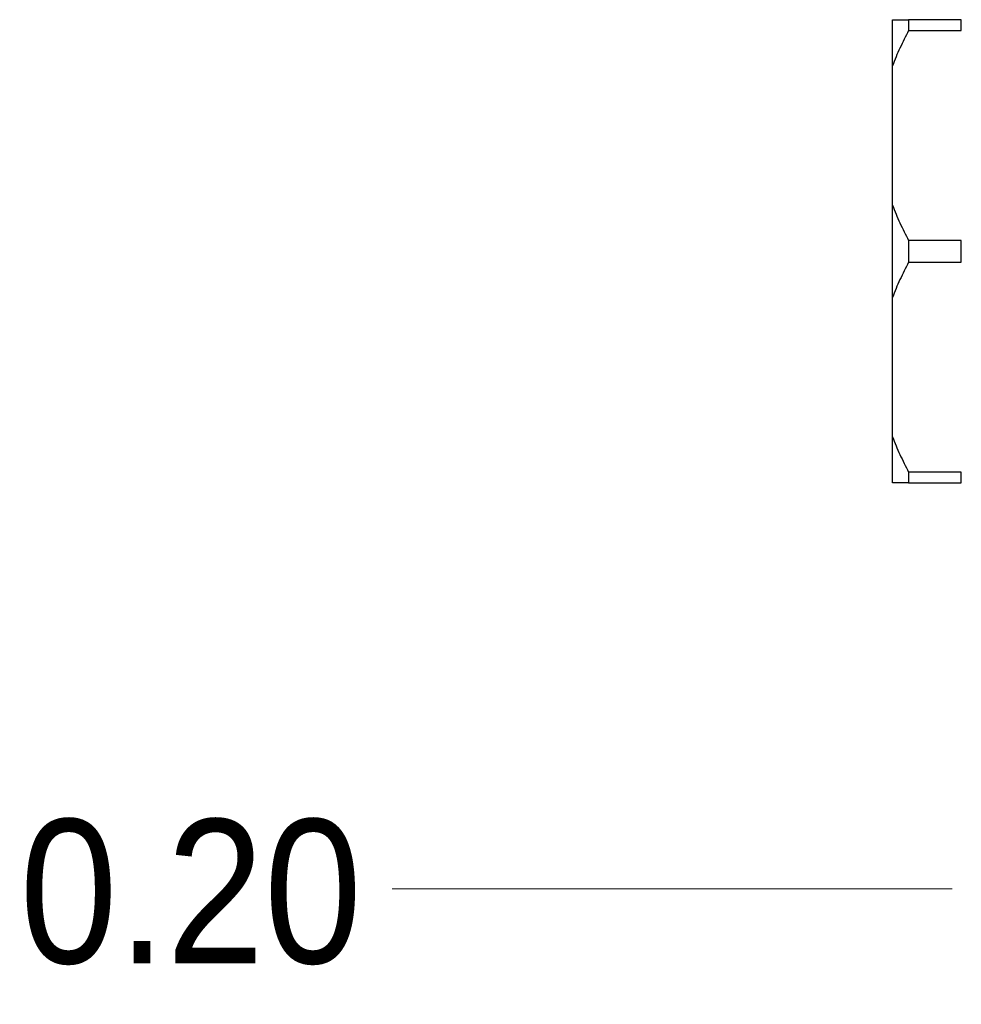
# Model space of a CAD drawing. Header units: inches. Extents: x 0.5 to 16.5, y 0.2 to 10.8.
# Tile 4 of 13: x 10.536 to 11.19, y 3.118 to 3.802. Entities that reach past the tile are written whole.
import ezdxf

# ---------------------------------------------------------------- set-up
doc = ezdxf.new("R2010")
doc.units = ezdxf.units.IN
doc.header["$MEASUREMENT"] = 0
doc.linetypes.add('SLD-Solid', pattern=[0])
doc.styles.add('SLDTEXTSTYLE2', font='GOTHIC.TTF', dxfattribs={"width": 0.913})
doc.dimstyles.new('SLDDIMSTYLE11', dxfattribs={"dimtxt": 0.1, "dimasz": 0.15, "dimexe": 0, "dimexo": 0.0625, "dimgap": 0.025, "dimtad": 0, "dimtih": 1, "dimtoh": 1, "dimlfac": 1.333333, "dimrnd": 1e-09, "dimzin": 0, "dimdsep": 46, "dimtxsty": 'SLDTEXTSTYLE2', "dimblk1": 'NONE', "dimblk2": 'NONE', "dimsah": 1, "dimcen": 0.09, "dimadec": 0, "dimazin": 0, "dimtfac": 1, "dimtdec": 3, "dimtofl": 0, "dimtmove": 0, "dimatfit": 3, "dimldrblk": 'NONE', "dimfxl": 1, "dimfrac": 2, "dimtolj": 1, "dimtzin": 12, "dimarcsym": 0})

# ---------------------------------------------------------------- blocks, each defined once
blk = doc.blocks.new('_D_20')
at = {"color": 7, "linetype": 'SLD-Solid', "lineweight": 18}
blk.add_line((11.18344, 3.19785), (10.79445, 3.19785), dxfattribs=at)
at = {"color": 7, "linetype": 'SLD-Solid', "lineweight": 18, "insert": (10.53584, 3.2462), "char_height": 0.1, "attachment_point": 1, "style": 'SLDTEXTSTYLE2'}
blk.add_mtext('0.20', dxfattribs=at)
blk = doc.blocks.new('_None')

msp = doc.modelspace()

# ---------------------------------------------------------------- linework, layer by layer
at = {"color": 7, "linetype": 'SLD-Solid', "lineweight": 25}
for p, q in [((11.141883, 3.769597), (11.141883, 3.801684)), ((11.153133, 3.801684), (11.153133, 3.794089)), ((11.189688, 3.801684), (11.153133, 3.801684)), ((11.189688, 3.794089), (11.189688, 3.801684)), ((11.153133, 3.794089), (11.189688, 3.794089)), ((11.141883, 3.672845), (11.141883, 3.769597)), ((11.141883, 3.608672), (11.141883, 3.672845)), ((11.153133, 3.648353), (11.153133, 3.633164)), ((11.189688, 3.648353), (11.153133, 3.648353)), ((11.189688, 3.633164), (11.189688, 3.648353)), ((11.153133, 3.633164), (11.189688, 3.633164)), ((11.141883, 3.51192), (11.141883, 3.608672)), ((11.141883, 3.479833), (11.141883, 3.51192)), ((11.189688, 3.487428), (11.153133, 3.487428)), ((11.153133, 3.487428), (11.153133, 3.479833)), ((11.189688, 3.479833), (11.189688, 3.487428)), ((11.153133, 3.479833), (11.189688, 3.479833))]:
    msp.add_line(p, q, dxfattribs=at)
for points, knots in [([(11.141883, 3.801684), (11.142697, 3.801684), (11.144325, 3.801684), (11.147954, 3.801684), (11.15106, 3.801684), (11.153133, 3.801684)], [0, 0, 0, 0, 0.2494363, 0.4991287, 1, 1, 1, 1]), ([(11.153133, 3.794089), (11.151067, 3.790081), (11.147965, 3.784064), (11.144334, 3.775852), (11.142701, 3.771683), (11.141883, 3.769597)], [0, 0, 0, 0, 0.4991606, 0.7494577, 1, 1, 1, 1]), ([(11.141883, 3.672845), (11.142697, 3.670768), (11.144325, 3.666613), (11.147954, 3.658401), (11.15106, 3.652375), (11.153133, 3.648353)], [0, 0, 0, 0, 0.2494363, 0.4991287, 1, 1, 1, 1]), ([(11.153133, 3.633164), (11.151067, 3.629156), (11.147965, 3.623139), (11.144334, 3.614927), (11.142701, 3.610758), (11.141883, 3.608672)], [0, 0, 0, 0, 0.4991606, 0.7494577, 1, 1, 1, 1]), ([(11.141883, 3.51192), (11.142697, 3.509843), (11.144325, 3.505688), (11.147954, 3.497475), (11.15106, 3.491449), (11.153133, 3.487428)], [0, 0, 0, 0, 0.2494363, 0.4991287, 1, 1, 1, 1]), ([(11.153133, 3.479833), (11.151067, 3.479833), (11.147965, 3.479833), (11.144334, 3.479833), (11.142701, 3.479833), (11.141883, 3.479833)], [0, 0, 0, 0, 0.4991606, 0.7494577, 1, 1, 1, 1])]:
    msp.add_open_spline(points, degree=3, knots=knots, dxfattribs=at)

# ---------------------------------------------------------------- dimensions: what is measured, and where the dimension line sits
at = {"color": 7, "linetype": 'SLD-Solid', "lineweight": 18}
dim = msp.add_ordinate_dim(feature_location=(11.245938, 3.197845), offset=(-0.451491, 0), dtype=0, origin=(13.833438, 3.345483), dimstyle='SLDDIMSTYLE11', dxfattribs=at)
dim.commit()
dim.dimension.update_dxf_attribs({"geometry": '_D_20', "text_midpoint": (10.665142, 3.197845)})

doc.saveas('drawing.dxf')
